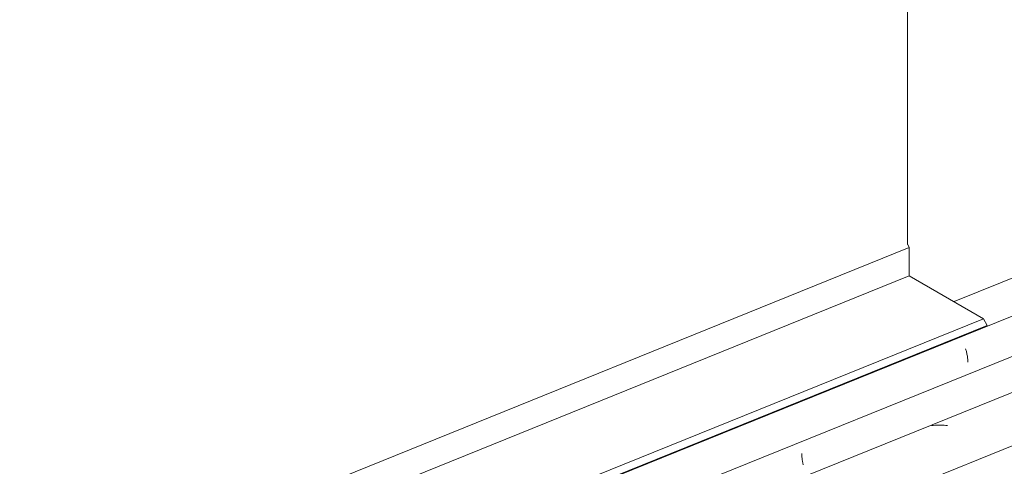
# Model space of a CAD drawing. Header units: metres. Extents: x -16.8 to 29.9, y -11.9 to 37.1.
# Tile 79 of 202: x 11.957 to 13.355, y -1.14 to -0.506. Entities that reach past the tile are written whole.
import ezdxf

# ---------------------------------------------------------------- set-up
doc = ezdxf.new("R2010")
doc.units = ezdxf.units.M
for name, color, linetype, lineweight in [('A-GLAZ-CWMG', 7, 'Continuous', 5), ('A-ROOF-OTLN', 7, 'Continuous', 5), ('I-WALL', 7, 'Continuous', 5)]:
    doc.layers.add(name, color=color, linetype=linetype, lineweight=lineweight)

# ---------------------------------------------------------------- blocks, each defined once
blk = doc.blocks.new('FP_374-ISO_03')
at = {"layer": 'A-GLAZ-CWMG'}
blk.add_line((-9.7526, -0.9047), (-12.2657, -1.9203), dxfattribs=at)
at = {"layer": 'A-GLAZ-CWMG', "color": 9, "true_color": 0xc0c0c0}
for p, q in [((-10.1876, -1.0821), (-10.1898, -1.0824)), ((-10.1854, -1.0819), (-10.1876, -1.0821)), ((-10.1832, -1.0817), (-10.1854, -1.0819)), ((-10.1809, -1.0816), (-10.1832, -1.0817)), ((-10.1786, -1.0816), (-10.1809, -1.0816)), ((-10.1764, -1.0816), (-10.1786, -1.0816)), ((-10.1741, -1.0817), (-10.1764, -1.0816)), ((-10.1718, -1.0819), (-10.1741, -1.0817)), ((-10.1695, -1.0821), (-10.1718, -1.0819)), ((-10.1672, -1.0824), (-10.1695, -1.0821))]:
    blk.add_line(p, q, dxfattribs=at)
blk = doc.blocks.new('FP_375-ISO_03')
at = {"layer": 'A-GLAZ-CWMG', "color": 9, "true_color": 0xc0c0c0}
for p, q in [((-10.3742, -1.122), (-10.3742, -1.1234)), ((-10.3742, -1.1234), (-10.3741, -1.1248)), ((-10.3741, -1.1248), (-10.3741, -1.1261)), ((-10.3741, -1.1261), (-10.374, -1.1274)), ((-10.374, -1.1274), (-10.3738, -1.1287)), ((-10.3738, -1.1287), (-10.3737, -1.13)), ((-10.3737, -1.13), (-10.3735, -1.1313)), ((-10.3735, -1.1313), (-10.3734, -1.1325)), ((-10.3734, -1.1325), (-10.3732, -1.1337)), ((-10.3732, -1.1337), (-10.373, -1.1348)), ((-10.373, -1.1348), (-10.3727, -1.136)), ((-10.3727, -1.136), (-10.3725, -1.1371)), ((-10.3725, -1.1371), (-10.3722, -1.1381))]:
    blk.add_line(p, q, dxfattribs=at)
blk = doc.blocks.new('FP_376-ISO_03')
at = {"layer": 'A-GLAZ-CWMG'}
blk.add_line((-9.8669, -0.8426), (-12.376, -1.8566), dxfattribs=at)
at = {"layer": 'A-GLAZ-CWMG', "color": 9, "true_color": 0xc0c0c0}
for p, q in [((-10.1415, -0.9736), (-10.1411, -0.9747)), ((-10.1411, -0.9747), (-10.1408, -0.9759)), ((-10.1408, -0.9759), (-10.1405, -0.9772)), ((-10.1405, -0.9772), (-10.1402, -0.9784)), ((-10.1402, -0.9784), (-10.1399, -0.9797)), ((-10.1399, -0.9797), (-10.1396, -0.9811)), ((-10.1396, -0.9811), (-10.1393, -0.9824)), ((-10.1393, -0.9824), (-10.1391, -0.9838)), ((-10.1391, -0.9838), (-10.1389, -0.9852)), ((-10.1389, -0.9852), (-10.1387, -0.9866)), ((-10.1387, -0.9866), (-10.1385, -0.9881)), ((-10.1385, -0.9881), (-10.1384, -0.9896)), ((-10.1384, -0.9896), (-10.1383, -0.9911)), ((-10.1383, -0.9911), (-10.1382, -0.9926))]:
    blk.add_line(p, q, dxfattribs=at)
blk = doc.blocks.new('Rectangular Mullion - Telha Fibrocimento - Ondulada-V365-ISO_03')
at = {"layer": 'A-GLAZ-CWMG'}
for p, q in [((-9.9324, -0.8153), (-10.158, -0.9065)), ((-9.8205, -0.881), (-12.3177, -1.8903)), ((-9.6912, -0.9558), (-12.1883, -1.965))]:
    blk.add_line(p, q, dxfattribs=at)
for name in ['FP_376-ISO_03', 'FP_374-ISO_03', 'FP_375-ISO_03']:
    blk.add_blockref(name, (0, 0), dxfattribs=at)

msp = doc.modelspace()

# ---------------------------------------------------------------- linework, layer by layer
at = {"layer": 'A-ROOF-OTLN'}
for p, q in [((13.2176, -0.8246), (13.2204, -0.8296)), ((10.9066, -1.7647), (13.2204, -0.8296)), ((13.2204, -0.8296), (13.2204, -0.8699)), ((10.9477, -1.7884), (13.2204, -0.8699)), ((13.2204, -0.8699), (13.3256, -0.9307)), ((11.0529, -1.8492), (13.3256, -0.9307)), ((13.3256, -0.9307), (13.331, -0.9401)), ((11.0648, -1.856), (13.331, -0.9401)), ((11.065, -1.8561), (13.33, -0.9407)), ((13.331, -0.9401), (13.33, -0.9407))]:
    msp.add_line(p, q, dxfattribs=at)
at = {"layer": 'I-WALL'}
msp.add_line((13.218, 0.9792), (13.218, -0.8254), dxfattribs=at)

# ---------------------------------------------------------------- block references
at = {"layer": 'A-GLAZ-CWMG'}
msp.add_blockref('Rectangular Mullion - Telha Fibrocimento - Ondulada-V365-ISO_03', (23.4419, 0), dxfattribs=at)

doc.saveas('drawing.dxf')
